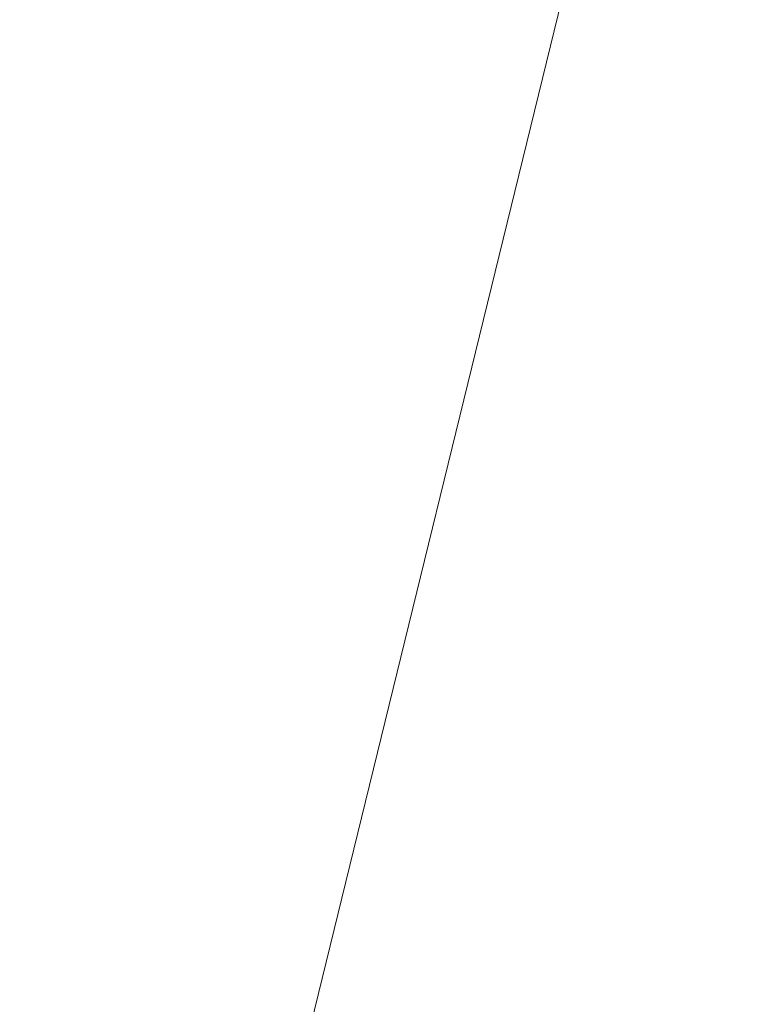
# Model space of a CAD drawing. Extents: x 1101 to 1942, y 41 to 882.
# Tile 27 of 113: x 1190 to 1229, y 774 to 827. Entities that reach past the tile are written whole.
import ezdxf

# ---------------------------------------------------------------- set-up
doc = ezdxf.new("R2010")
doc.units = 0
doc.layers.get('0').update_dxf_attribs({"lineweight": 13})
for name, color, linetype, lineweight in [('Axen', 7, 'Continuous', 25), ('Beschriftung', 7, 'Continuous', 25), ('Boden', 7, 'Continuous', 25), ('Deckenspiegel', 7, 'Continuous', 25), ('Fenster', 7, 'Continuous', 25), ('Fullfläche', 7, 'Continuous', 25), ('Maßlinien', 7, 'Continuous', 25), ('Räume', 7, 'Continuous', 25), ('Treppen', 7, 'Continuous', 25), ('Türen-A03CP7E11H', 7, 'Continuous', 25), ('Wände', 7, 'Continuous', 25)]:
    doc.layers.add(name, color=color, linetype=linetype, lineweight=lineweight)

# ---------------------------------------------------------------- blocks, each defined once
blk = doc.blocks.new('Referenz-A03CP7E41H', base_point=(1127.794, 89.807))
at = {"layer": 'Axen', "color": 0, "lineweight": -2}
blk.add_line((1229.153, 868.508), (1127.794, 454.271), dxfattribs=at)
at = {"layer": 'Beschriftung', "color": 0, "lineweight": -2}
blk.add_line((1229.153, 868.508), (1127.794, 454.271), dxfattribs=at)
at = {"layer": 'Boden', "color": 0, "lineweight": -2}
blk.add_line((1229.153, 868.508), (1127.794, 454.271), dxfattribs=at)
at = {"layer": 'Deckenspiegel', "color": 0, "lineweight": -2}
blk.add_line((1229.153, 868.508), (1127.794, 454.271), dxfattribs=at)
at = {"layer": 'Fenster', "color": 0, "lineweight": -2}
blk.add_line((1229.153, 868.508), (1127.794, 454.271), dxfattribs=at)
at = {"layer": 'Fullfläche', "color": 0, "lineweight": -2}
blk.add_line((1229.153, 868.508), (1127.794, 454.271), dxfattribs=at)
at = {"layer": 'Maßlinien', "color": 0, "lineweight": -2}
blk.add_line((1229.153, 868.508), (1127.794, 454.271), dxfattribs=at)
at = {"layer": 'Räume', "color": 0, "lineweight": -2}
blk.add_line((1229.153, 868.508), (1127.794, 454.271), dxfattribs=at)
at = {"layer": 'Treppen', "color": 0, "lineweight": -2}
blk.add_line((1229.153, 868.508), (1127.794, 454.271), dxfattribs=at)
at = {"layer": 'Türen-A03CP7E11H', "color": 0, "lineweight": -2}
blk.add_line((1229.153, 868.508), (1127.794, 454.271), dxfattribs=at)
at = {"layer": 'Wände', "color": 0, "lineweight": -2}
blk.add_line((1229.153, 868.508), (1127.794, 454.271), dxfattribs=at)

msp = doc.modelspace()

# ---------------------------------------------------------------- block references
at = {"color": 251, "lineweight": 13, "ltscale": 0.13, "true_color": 0x5f5f5f}
msp.add_blockref('Referenz-A03CP7E41H', (1127.794, 89.807), dxfattribs=at)

doc.saveas('drawing.dxf')
